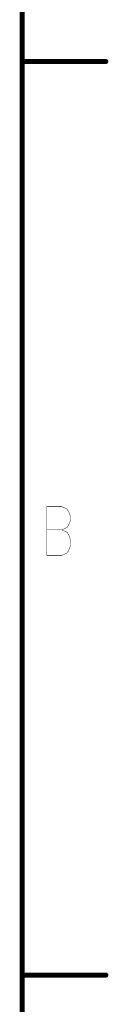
# Model space of a CAD drawing. Extents: x 2 to 38, y 2.4 to 29.6.
# Tile 78 of 93: x 37.4 to 38, y 9.2 to 16. Entities that reach past the tile are written whole.
import ezdxf

# ---------------------------------------------------------------- set-up
doc = ezdxf.new("R2010")
doc.units = 0
doc.layers.get('0').update_dxf_attribs({"linetype": 'CONTINUOUS'})
doc.layers.add('adt001026', color=1, linetype='CONTINUOUS')

# ---------------------------------------------------------------- blocks, each defined once
blk = doc.blocks.new('D247')
at = {"const_width": 0.0017}
blk.add_lwpolyline([(-0.00085, 0, 1), (0.00085, 0, 1)], format="xyb", close=True, dxfattribs=at)
blk = doc.blocks.new('D251')
at = {"const_width": 0.0171}
blk.add_lwpolyline([(-0.00855, 0, 1), (0.00855, 0, 1)], format="xyb", close=True, dxfattribs=at)

msp = doc.modelspace()

# ---------------------------------------------------------------- linework, layer by layer
at = {"layer": 'adt001026', "color": 1}
for points, const_width in [([(37.3972, 3.0685), (37.3972, 28.9246)], 0.034), ([(37.3972, 15.7397), (37.9794, 15.7397)], 0.034), ([(37.5684, 12.6521), (37.5684, 12.315)], 0.003), ([(37.5684, 12.6521), (37.6735, 12.6521)], 0.003), ([(37.6735, 12.6521), (37.7085, 12.6361)], 0.003), ([(37.7085, 12.6361), (37.7202, 12.62)], 0.003), ([(37.7202, 12.62), (37.7319, 12.5879)], 0.003), ([(37.7319, 12.5879), (37.7319, 12.5558)], 0.003), ([(37.7085, 12.5077), (37.6735, 12.4916)], 0.003), ([(37.7202, 12.5237), (37.7085, 12.5077)], 0.003), ([(37.7319, 12.5558), (37.7202, 12.5237)], 0.003), ([(37.5684, 12.4916), (37.6735, 12.4916)], 0.003), ([(37.6735, 12.4916), (37.7085, 12.4756)], 0.003), ([(37.7085, 12.4756), (37.7202, 12.4595)], 0.003), ([(37.7202, 12.4595), (37.7319, 12.4274)], 0.003), ([(37.7319, 12.4274), (37.7319, 12.3792)], 0.003), ([(37.7319, 12.3792), (37.7202, 12.3471)], 0.003), ([(37.6735, 12.315), (37.5684, 12.315)], 0.003), ([(37.7085, 12.3311), (37.6735, 12.315)], 0.003), ([(37.7202, 12.3471), (37.7085, 12.3311)], 0.003), ([(37.3972, 9.4041), (37.9794, 9.4041)], 0.034)]:
    msp.add_lwpolyline(points, dxfattribs=dict(at, const_width=const_width))

# ---------------------------------------------------------------- block references
at = {"layer": 'adt001026'}
for name, p in [('D251', (37.3972, 15.7397)), ('D251', (37.9794, 15.7397)), ('D247', (37.5684, 12.6521)), ('D247', (37.5684, 12.6521)), ('D247', (37.6735, 12.6521)), ('D247', (37.7085, 12.6361)), ('D247', (37.7202, 12.62)), ('D247', (37.7319, 12.5879)), ('D247', (37.7085, 12.5077)), ('D247', (37.7202, 12.5237)), ('D247', (37.7319, 12.5558)), ('D247', (37.5684, 12.4916)), ('D247', (37.6735, 12.4916)), ('D247', (37.6735, 12.4916)), ('D247', (37.7085, 12.4756)), ('D247', (37.7202, 12.4595)), ('D247', (37.7319, 12.4274)), ('D247', (37.7319, 12.3792)), ('D247', (37.5684, 12.315)), ('D247', (37.5684, 12.315)), ('D247', (37.6735, 12.315)), ('D247', (37.7085, 12.3311)), ('D247', (37.7202, 12.3471)), ('D251', (37.3972, 9.4041)), ('D251', (37.9794, 9.4041))]:
    msp.add_blockref(name, p, dxfattribs=at)

doc.saveas('drawing.dxf')
